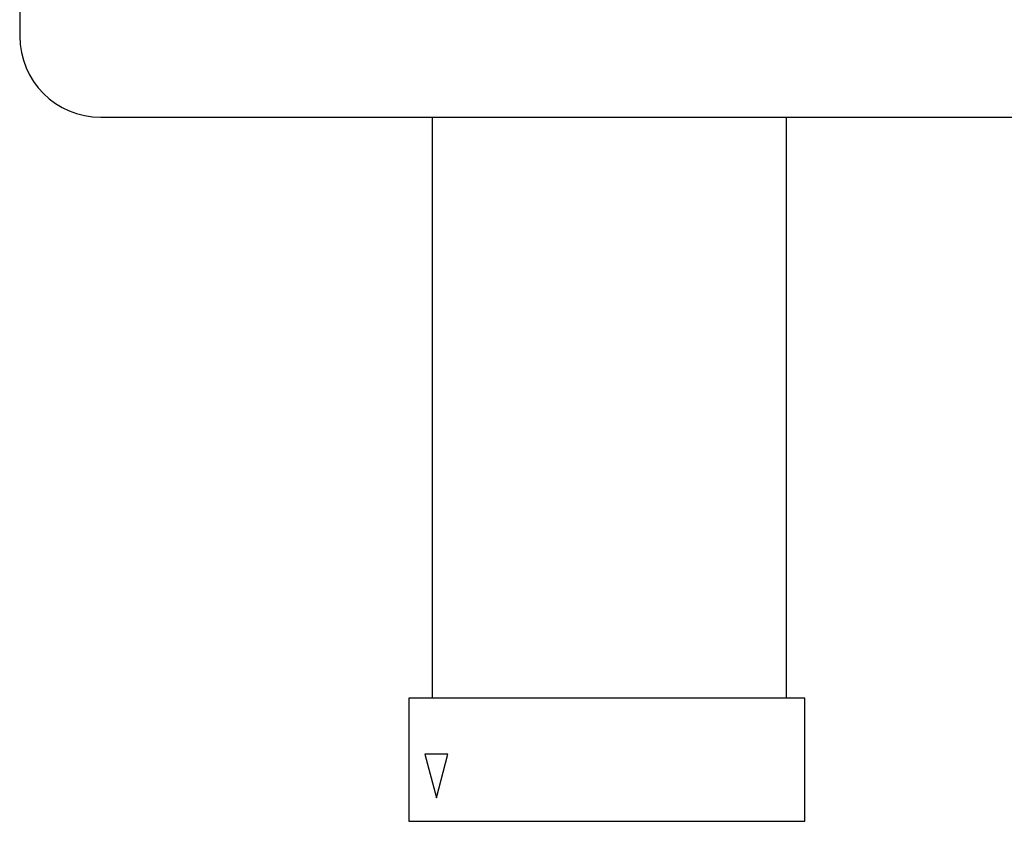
# Model space of a CAD drawing. Extents: x 62 to 213, y 47 to 156.
# Tile 1 of 8: x 62 to 129, y 47 to 102. Entities that reach past the tile are written whole.
import ezdxf

# ---------------------------------------------------------------- set-up
doc = ezdxf.new("R2010")
doc.units = 0
doc.layers.add('DEFAULT', color=7, linetype='CONTINUOUS')
doc.layers.add('DV1_0', color=7, linetype='CONTINUOUS')

# ---------------------------------------------------------------- blocks, each defined once
blk = doc.blocks.new('SE')
at = {"layer": 'DV1_0', "color": 7, "linetype": 'CONTINUOUS'}
for p, q in [((62.464, 150.585), (62.464, 100.585)), ((67.964, 95.085), (207.964, 95.085)), ((90.464, 55.67), (90.464, 95.085)), ((114.464, 95.085), (114.464, 55.67)), ((88.86, 55.67), (88.86, 47.314)), ((115.724, 55.67), (88.86, 55.67)), ((115.724, 47.314), (115.724, 55.67)), ((91.513, 51.873), (89.942, 51.873)), ((89.942, 51.873), (90.727, 48.899)), ((90.727, 48.899), (91.513, 51.873)), ((88.86, 47.314), (115.724, 47.314))]:
    blk.add_line(p, q, dxfattribs=at)
blk.add_arc((67.964, 100.585), 5.5, 180, 270, dxfattribs=at)

msp = doc.modelspace()

# ---------------------------------------------------------------- block references
at = {"layer": 'DEFAULT'}
msp.add_blockref('SE', (0, 0), dxfattribs=at)

doc.saveas('drawing.dxf')
